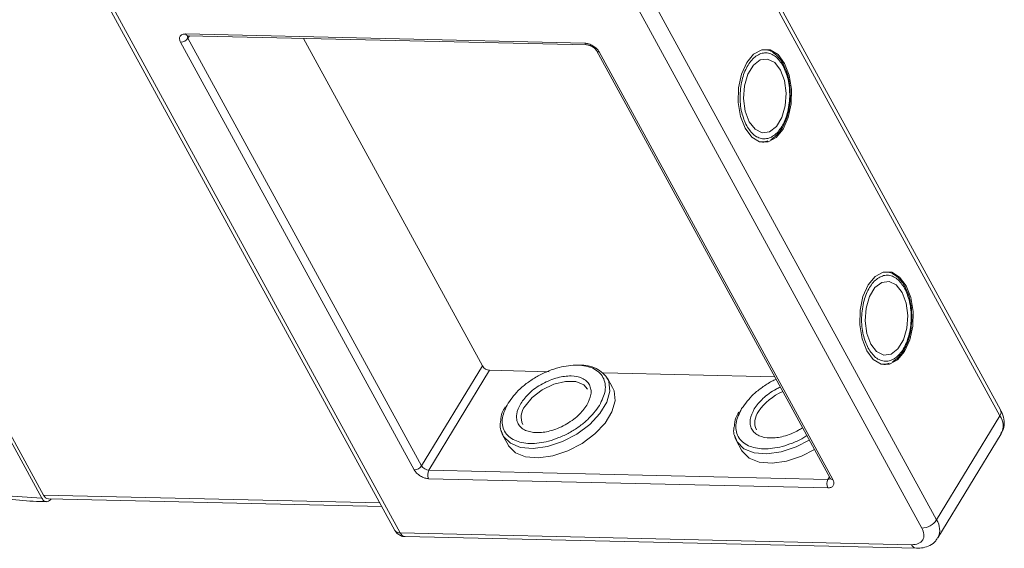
# Model space of a CAD drawing. Header units: millimetres. Extents: x -623 to 852, y 50 to 1083.
# Tile 58 of 72: x 355 to 428, y 926 to 965. Entities that reach past the tile are written whole.
import ezdxf

# ---------------------------------------------------------------- set-up
doc = ezdxf.new("R2010")
doc.units = ezdxf.units.MM

msp = doc.modelspace()

# ---------------------------------------------------------------- linework, layer by layer
at = {"color": 7, "linetype": 'Continuous', "lineweight": 15}
for p, q in [((427.753, 936.111), (406.716, 974.565)), ((406.662, 974.126), (427.7, 935.672)), ((334.716, 970.798), (357.134, 929.823)), ((357.003, 929.608), (334.586, 970.583)), ((360.637, 968.207), (383.054, 927.232)), ((361.035, 968.016), (383.453, 927.041)), ((423.031, 928), (401.994, 966.453)), ((400.902, 965.856), (421.939, 927.403)), ((367.616, 963.819), (397.066, 963.143)), ((367.898, 963.683), (367.788, 963.503)), ((385.032, 931.984), (367.788, 963.503)), ((367.792, 963.686), (397.243, 963.01)), ((376.307, 963.49), (389.514, 939.35)), ((384.486, 931.686), (367.242, 963.205)), ((397.93, 962.592), (415.174, 931.073)), ((398.13, 962.496), (415.373, 930.977)), ((411.845, 961.331), (411.767, 961.5)), ((410.29, 955.848), (410.177, 955.834)), ((410.322, 955.864), (410.572, 955.947)), ((420.811, 944.941), (420.734, 945.11)), ((419.289, 939.474), (419.539, 939.557)), ((385.032, 931.984), (389.514, 939.35)), ((385.564, 931.661), (390.046, 939.026)), ((390.046, 939.026), (394.435, 938.926)), ((398.442, 938.834), (411.087, 938.544)), ((419.257, 939.458), (419.144, 939.444)), ((399.128, 937.751), (398.749, 938.444)), ((427.7, 935.672), (423.031, 928)), ((391.028, 934.221), (391.408, 933.527)), ((408.268, 933.825), (408.647, 933.132)), ((423.132, 926.677), (427.8, 934.35)), ((415.014, 930.985), (385.564, 931.661)), ((415, 930.363), (385.549, 931.039)), ((415.124, 931.165), (415.014, 930.985)), ((381.948, 929.254), (357.134, 929.823)), ((357.487, 929.557), (382.091, 928.993)), ((421.192, 926.175), (383.453, 927.041)), ((383.806, 926.775), (421.546, 925.909))]:
    msp.add_line(p, q, dxfattribs=at)
at = {"color": 7, "linetype": 'Continuous', "lineweight": 15, "flags": 128}
for points in [[(411.82, 961.652), (411.333, 962.294), (410.751, 962.64), (410.131, 962.654), (409.534, 962.336), (409.018, 961.716), (408.634, 960.856), (408.419, 959.84), (408.394, 958.766), (408.562, 957.741), (408.907, 956.864), (409.394, 956.222), (409.975, 955.876), (410.595, 955.862), (411.192, 956.18), (411.708, 956.799), (412.092, 957.659), (412.308, 958.676), (412.332, 959.749), (412.164, 960.775), (411.82, 961.652)], [(411.521, 961.161), (411.086, 961.714), (410.563, 961.972), (410.016, 961.902), (409.511, 961.513), (409.109, 960.852), (408.858, 959.999), (408.789, 959.056), (408.91, 958.138), (409.205, 957.355), (409.641, 956.801), (410.163, 956.544), (410.71, 956.614), (411.215, 957.003), (411.617, 957.664), (411.868, 958.517), (411.937, 959.459), (411.817, 960.378), (411.521, 961.161)], [(420.787, 945.262), (420.3, 945.904), (419.718, 946.25), (419.098, 946.264), (418.501, 945.946), (417.985, 945.326), (417.601, 944.466), (417.386, 943.45), (417.361, 942.376), (417.529, 941.351), (417.873, 940.474), (418.36, 939.832), (418.942, 939.486), (419.562, 939.472), (420.159, 939.79), (420.675, 940.409), (421.059, 941.27), (421.274, 942.286), (421.299, 943.36), (421.131, 944.385), (420.787, 945.262)], [(420.488, 944.771), (420.052, 945.324), (419.53, 945.582), (418.983, 945.512), (418.478, 945.123), (418.076, 944.462), (417.825, 943.609), (417.756, 942.666), (417.876, 941.748), (418.172, 940.965), (418.608, 940.412), (419.13, 940.154), (419.677, 940.224), (420.182, 940.613), (420.584, 941.274), (420.835, 942.127), (420.904, 943.069), (420.784, 943.988), (420.488, 944.771)], [(398.802, 938.336), (398.853, 938.206), (398.927, 937.48), (398.701, 936.669), (398.192, 935.833), (397.439, 935.034), (396.496, 934.332), (395.434, 933.778), (394.332, 933.413), (393.27, 933.265), (392.329, 933.345), (391.578, 933.646), (391.072, 934.146), (390.873, 934.651)], [(392.662, 936.384), (393.192, 937.031), (393.927, 937.595), (394.778, 938.006), (395.642, 938.215), (396.415, 938.198), (397.005, 937.955), (397.282, 937.641)], [(391.408, 933.527), (391.452, 933.453), (391.957, 932.952), (392.709, 932.651), (393.65, 932.572), (394.711, 932.72), (395.813, 933.084), (396.875, 933.638), (397.818, 934.341), (398.572, 935.14), (399.08, 935.975), (399.306, 936.786), (399.232, 937.512), (399.128, 937.751)], [(413.64, 933.877), (412.673, 933.382), (411.571, 933.018), (410.51, 932.87), (409.569, 932.949), (408.817, 933.25), (408.312, 933.75), (408.112, 934.256)], [(408.647, 933.132), (408.691, 933.057), (409.197, 932.557), (409.948, 932.256), (410.889, 932.176), (411.95, 932.324), (413.053, 932.689), (414.019, 933.184)]]:
    msp.add_lwpolyline(points, dxfattribs=at)
at = {"color": 7, "linetype": 'Continuous', "lineweight": 15}
for centre, radius, start, end in [((367.227, 963.881), 0.676, 271.29253, 326.07318), ((367.816, 963.901), 0.217, 202.38401, 263.66952), ((367.988, 963.634), 0.239, 166.96444, 213.12547), ((397.263, 963.22), 0.211, 201.41619, 264.73451), ((398.108, 962.706), 0.211, 212.59835, 275.95795), ((390.092, 939.701), 0.676, 211.28833, 266.07738), ((396.885, 937.162), 2.248, 31.46144, 94.78041), ((413.334, 933.683), 4.135, 113.66206, 146.11822), ((393.673, 935.57), 1.298, 141.16362, 204.84518), ((410.912, 935.174), 1.298, 141.16362, 204.84518), ((427.346, 935.938), 0.443, 323.05751, 22.98806), ((426.675, 934.929), 1.266, 332.73921, 35.93869), ((384.471, 932.362), 0.676, 271.29253, 326.07318), ((385.61, 932.336), 0.676, 211.28833, 266.07738), ((386.157, 931.336), 0.676, 151.28833, 206.07738), ((415.607, 930.66), 0.676, 151.28833, 206.07738), ((415.038, 931.223), 0.239, 264.24648, 310.36926), ((415.357, 931.198), 0.221, 214.37766, 274.3082), ((357.526, 929.977), 0.422, 201.42703, 264.62651), ((421.909, 928.755), 1.353, 271.29253, 326.07318), ((421.93, 927.25), 1.333, 335.01474, 34.24778), ((383.416, 927.475), 0.436, 213.84386, 274.84199), ((383.854, 927.206), 0.434, 202.38401, 263.66952), ((421.6, 926.348), 0.443, 203.06997, 262.89888)]:
    msp.add_arc(centre, radius, start, end, dxfattribs=at)
for points, knots in [([(357.003, 929.608), (356.038, 929.659), (354.078, 929.763), (350.919, 930.321), (347.87, 931.127), (345.006, 932.12), (342.377, 933.22), (339.764, 934.504), (336.345, 936.447), (333.116, 938.686), (330.195, 941.132), (327.997, 943.218), (325.875, 945.557), (323.948, 948.104), (322.391, 950.633), (321.186, 953.153), (320.339, 955.676), (319.924, 957.975), (319.865, 960.013), (320.079, 961.787), (320.562, 963.453), (321.569, 965.497), (323.092, 967.221), (325.068, 968.565), (326.903, 969.451), (329.138, 970.134), (331.758, 970.56), (333.653, 970.575), (334.586, 970.583)], [0, 0, 0, 0, 0.038823, 0.07885, 0.119997, 0.152169, 0.184336, 0.217193, 0.250044, 0.315664, 0.347836, 0.380003, 0.421155, 0.461181, 0.5, 0.538824, 0.57885, 0.619997, 0.652169, 0.684336, 0.717193, 0.750044, 0.815664, 0.847836, 0.880003, 0.921155, 0.961179, 1, 1, 1, 1]), ([(367.242, 963.205), (367.209, 963.284), (367.157, 963.406), (367.166, 963.551), (367.203, 963.649), (367.273, 963.728), (367.398, 963.802), (367.53, 963.812), (367.616, 963.819)], [0, 0, 0, 0, 0.239443, 0.36955, 0.5, 0.630107, 0.760557, 1, 1, 1, 1]), ([(367.73, 963.68), (367.731, 963.681), (367.733, 963.683), (367.772, 963.685), (367.793, 963.686)], [0, 0, 0, 0, 0.488825, 1, 1, 1, 1]), ([(397.066, 963.143), (397.161, 963.132), (397.308, 963.116), (397.518, 963.034), (397.677, 962.95), (397.825, 962.847), (397.995, 962.698), (398.077, 962.576), (398.13, 962.496)], [0, 0, 0, 0, 0.239443, 0.36955, 0.5, 0.630107, 0.760557, 1, 1, 1, 1]), ([(397.243, 963.01), (397.244, 963.01), (397.262, 963.011), (397.322, 963.003), (397.411, 962.981), (397.516, 962.943), (397.591, 962.901), (397.633, 962.878)], [0, 0, 0, 0, 0.005502, 0.267632, 0.473873, 0.70006, 1, 1, 1, 1]), ([(397.633, 962.878), (397.685, 962.842), (397.758, 962.794), (397.84, 962.714), (397.891, 962.655), (397.923, 962.608), (397.93, 962.593), (397.93, 962.592)], [0, 0, 0, 0, 0.385706, 0.535653, 0.767322, 0.990927, 1, 1, 1, 1]), ([(409.019, 957.048), (408.881, 957.363), (408.667, 957.85), (408.545, 958.654), (408.522, 959.3), (408.574, 959.947), (408.738, 960.735), (409.091, 961.582), (409.598, 962.149), (410.061, 962.39), (410.437, 962.447), (410.808, 962.372), (411.265, 962.118), (411.534, 961.723), (411.708, 961.468)], [0, 0, 0, 0, 0.119721, 0.184837, 0.25, 0.315115, 0.380279, 0.5, 0.619721, 0.684837, 0.75, 0.815115, 0.880279, 1, 1, 1, 1]), ([(411.767, 961.5), (411.748, 961.543), (411.649, 961.765), (411.406, 962.091), (411.031, 962.438), (410.676, 962.643), (410.448, 962.653), (410.381, 962.656)], [0, 0, 0, 0, 0.063726, 0.326043, 0.596808, 0.881417, 1, 1, 1, 1]), ([(411.708, 961.468), (411.846, 961.152), (412.059, 960.666), (412.181, 959.862), (412.205, 959.216), (412.152, 958.569), (411.988, 957.781), (411.635, 956.933), (411.128, 956.367), (410.665, 956.125), (410.29, 956.069), (409.919, 956.144), (409.462, 956.398), (409.193, 956.793), (409.019, 957.048)], [0, 0, 0, 0, 0.119721, 0.184837, 0.25, 0.315115, 0.380279, 0.5, 0.619721, 0.684837, 0.75, 0.815115, 0.880279, 1, 1, 1, 1]), ([(412.24, 959.215), (412.233, 959.544), (412.222, 960.005), (412.095, 960.638), (411.99, 961.031), (411.877, 961.263), (411.845, 961.331)], [0, 0, 0, 0, 0.432034, 0.604386, 0.884605, 1, 1, 1, 1]), ([(410.8, 956.022), (410.956, 956.13), (411.28, 956.355), (411.649, 956.875), (411.908, 957.425), (412.078, 957.962), (412.201, 958.546), (412.227, 958.98), (412.24, 959.215)], [0, 0, 0, 0, 0.191308, 0.39709, 0.559843, 0.686792, 0.830349, 1, 1, 1, 1]), ([(417.985, 940.658), (417.847, 940.973), (417.634, 941.46), (417.512, 942.264), (417.489, 942.91), (417.541, 943.557), (417.705, 944.345), (418.058, 945.192), (418.565, 945.759), (419.028, 946.001), (419.403, 946.057), (419.775, 945.982), (420.231, 945.728), (420.5, 945.333), (420.675, 945.078)], [0, 0, 0, 0, 0.119721, 0.184837, 0.25, 0.315115, 0.380279, 0.5, 0.619721, 0.684837, 0.75, 0.815115, 0.880279, 1, 1, 1, 1]), ([(420.734, 945.11), (420.714, 945.153), (420.616, 945.375), (420.373, 945.701), (419.998, 946.048), (419.643, 946.253), (419.415, 946.263), (419.348, 946.266)], [0, 0, 0, 0, 0.063726, 0.326043, 0.596808, 0.881417, 1, 1, 1, 1]), ([(420.675, 945.078), (420.813, 944.763), (421.026, 944.276), (421.148, 943.472), (421.171, 942.826), (421.119, 942.179), (420.955, 941.391), (420.602, 940.543), (420.095, 939.977), (419.632, 939.735), (419.257, 939.679), (418.885, 939.754), (418.429, 940.008), (418.16, 940.403), (417.985, 940.658)], [0, 0, 0, 0, 0.119721, 0.184837, 0.25, 0.315115, 0.380279, 0.5, 0.619721, 0.684837, 0.75, 0.815115, 0.880279, 1, 1, 1, 1]), ([(421.207, 942.825), (421.2, 943.154), (421.189, 943.615), (421.062, 944.248), (420.957, 944.641), (420.844, 944.873), (420.811, 944.941)], [0, 0, 0, 0, 0.432034, 0.604386, 0.884605, 1, 1, 1, 1]), ([(419.767, 939.632), (419.923, 939.741), (420.247, 939.965), (420.616, 940.485), (420.875, 941.035), (421.045, 941.572), (421.168, 942.156), (421.193, 942.59), (421.207, 942.825)], [0, 0, 0, 0, 0.191308, 0.39709, 0.559843, 0.686792, 0.830349, 1, 1, 1, 1]), ([(391.409, 936.599), (391.675, 936.961), (392.084, 937.518), (392.914, 938.18), (393.63, 938.631), (394.399, 938.994), (395.397, 939.324), (396.583, 939.476), (397.553, 939.275), (398.127, 938.908), (398.44, 938.521), (398.595, 938.049), (398.607, 937.368), (398.337, 936.808), (398.161, 936.444)], [0, 0, 0, 0, 0.119728, 0.18418, 0.25, 0.31582, 0.380272, 0.5, 0.619728, 0.68418, 0.75, 0.81582, 0.880272, 1, 1, 1, 1]), ([(397.227, 936.466), (397.354, 936.729), (397.55, 937.135), (397.542, 937.629), (397.428, 937.968), (397.205, 938.248), (396.789, 938.513), (396.086, 938.659), (395.226, 938.548), (394.504, 938.31), (393.95, 938.047), (393.432, 937.723), (392.832, 937.243), (392.535, 936.839), (392.343, 936.578)], [0, 0, 0, 0, 0.119721, 0.184886, 0.25, 0.315164, 0.380279, 0.5, 0.619721, 0.684886, 0.75, 0.815164, 0.880279, 1, 1, 1, 1]), ([(408.648, 936.204), (408.914, 936.566), (409.323, 937.124), (410.154, 937.781), (410.721, 938.155), (411.082, 938.319), (411.184, 938.365)], [0, 0, 0, 0, 0.433428, 0.66675, 0.905024, 1, 1, 1, 1]), ([(411.501, 937.786), (411.398, 937.74), (411.111, 937.61), (410.673, 937.325), (410.071, 936.849), (409.775, 936.444), (409.582, 936.182)], [0, 0, 0, 0, 0.126659, 0.354302, 0.581769, 1, 1, 1, 1]), ([(398.161, 936.444), (397.895, 936.082), (397.486, 935.526), (396.656, 934.864), (395.94, 934.412), (395.171, 934.05), (394.173, 933.719), (392.987, 933.567), (392.017, 933.769), (391.443, 934.135), (391.13, 934.522), (390.975, 934.994), (390.963, 935.675), (391.233, 936.235), (391.409, 936.599)], [0, 0, 0, 0, 0.119728, 0.18418, 0.25, 0.31582, 0.380272, 0.5, 0.619728, 0.68418, 0.75, 0.81582, 0.880272, 1, 1, 1, 1]), ([(392.343, 936.578), (392.216, 936.315), (392.02, 935.908), (392.028, 935.415), (392.142, 935.076), (392.365, 934.796), (392.781, 934.531), (393.484, 934.384), (394.344, 934.495), (395.066, 934.734), (395.62, 934.996), (396.138, 935.321), (396.738, 935.8), (397.035, 936.204), (397.227, 936.466)], [0, 0, 0, 0, 0.119721, 0.184886, 0.25, 0.315164, 0.380279, 0.5, 0.619721, 0.684886, 0.75, 0.815164, 0.880279, 1, 1, 1, 1]), ([(337.127, 935.851), (337.975, 935.353), (339.164, 934.655), (340.963, 933.731), (342.507, 932.995), (344.361, 932.203), (346.311, 931.47), (348.344, 930.814), (350.42, 930.259), (352.512, 929.82), (354.589, 929.52), (356.209, 929.364), (357.107, 929.36), (357.347, 929.359)], [0, 0, 0, 0, 0.1287816, 0.1805843, 0.2663985, 0.355065, 0.4497361, 0.548024, 0.6489718, 0.7518293, 0.8560851, 0.9613879, 1, 1, 1, 1]), ([(391.198, 936.328), (391.117, 936.189), (390.917, 935.843), (390.888, 935.513), (390.871, 935.316)], [0, 0, 0, 0, 0.401017, 1, 1, 1, 1]), ([(408.437, 935.932), (408.357, 935.794), (408.157, 935.447), (408.128, 935.118), (408.111, 934.92)], [0, 0, 0, 0, 0.401017, 1, 1, 1, 1]), ([(413.457, 934.211), (413.362, 934.15), (413.03, 933.935), (412.408, 933.657), (411.413, 933.322), (410.226, 933.172), (409.256, 933.373), (408.682, 933.74), (408.369, 934.127), (408.215, 934.598), (408.202, 935.28), (408.473, 935.84), (408.648, 936.204)], [0, 0, 0, 0, 0.033799, 0.118592, 0.201624, 0.355866, 0.510108, 0.59314, 0.677933, 0.762726, 0.845758, 1, 1, 1, 1]), ([(409.582, 936.182), (409.455, 935.919), (409.259, 935.513), (409.267, 935.019), (409.381, 934.68), (409.605, 934.4), (410.021, 934.135), (410.724, 933.989), (411.584, 934.099), (412.305, 934.34), (412.782, 934.557), (413.046, 934.729), (413.14, 934.79)], [0, 0, 0, 0, 0.152268, 0.235147, 0.317962, 0.400841, 0.483657, 0.635924, 0.788192, 0.871071, 0.953886, 1, 1, 1, 1]), ([(427.781, 934.378), (427.841, 934.47), (428.015, 934.734), (428.039, 935.27), (427.94, 935.761), (427.787, 936.026), (427.74, 936.108)], [0, 0, 0, 0, 0.179646, 0.517827, 0.85097, 1, 1, 1, 1]), ([(390.871, 935.316), (390.851, 935.229), (390.757, 934.819), (390.909, 934.484), (391.028, 934.221)], [0, 0, 0, 0, 0.212887, 1, 1, 1, 1]), ([(408.111, 934.92), (408.091, 934.833), (407.997, 934.423), (408.148, 934.089), (408.268, 933.825)], [0, 0, 0, 0, 0.212887, 1, 1, 1, 1]), ([(385.549, 931.039), (385.454, 931.049), (385.308, 931.066), (385.098, 931.148), (384.939, 931.232), (384.791, 931.334), (384.621, 931.483), (384.539, 931.606), (384.486, 931.686)], [0, 0, 0, 0, 0.239443, 0.3695502, 0.4999998, 0.6301073, 0.760557, 1, 1, 1, 1]), ([(415.373, 930.977), (415.407, 930.898), (415.459, 930.776), (415.45, 930.631), (415.412, 930.533), (415.343, 930.454), (415.218, 930.379), (415.086, 930.369), (415, 930.363)], [0, 0, 0, 0, 0.239443, 0.36955, 0.5, 0.630107, 0.760557, 1, 1, 1, 1]), ([(415.174, 931.073), (415.182, 931.058), (415.197, 931.027), (415.199, 931.008), (415.199, 931.012), (415.199, 931.013)], [0, 0, 0, 0, 0.437848, 0.899625, 1, 1, 1, 1]), ([(357.688, 929.552), (357.653, 929.506), (357.571, 929.397), (357.412, 929.331), (357.241, 929.351), (357.099, 929.455), (357.03, 929.565), (357.003, 929.608)], [0, 0, 0, 0, 0.17322, 0.399252, 0.625285, 0.851317, 1, 1, 1, 1]), ([(383.056, 927.234), (383.061, 927.223), (383.103, 927.133), (383.238, 926.983), (383.481, 926.833), (383.69, 926.76), (383.799, 926.777), (383.806, 926.778)], [0, 0, 0, 0, 0.038505, 0.323132, 0.637905, 0.979005, 1, 1, 1, 1]), ([(421.939, 927.403), (422.007, 927.245), (422.111, 927), (422.093, 926.711), (422.017, 926.514), (421.877, 926.357), (421.628, 926.207), (421.364, 926.188), (421.192, 926.175)], [0, 0, 0, 0, 0.239443, 0.369807, 0.5, 0.630364, 0.760557, 1, 1, 1, 1]), ([(421.545, 925.911), (421.712, 925.916), (422.063, 925.926), (422.553, 926.108), (422.946, 926.372), (423.071, 926.622), (423.112, 926.705)], [0, 0, 0, 0, 0.261134, 0.549314, 0.849586, 1, 1, 1, 1])]:
    msp.add_open_spline(points, degree=3, knots=knots, dxfattribs=at)

doc.saveas('drawing.dxf')
